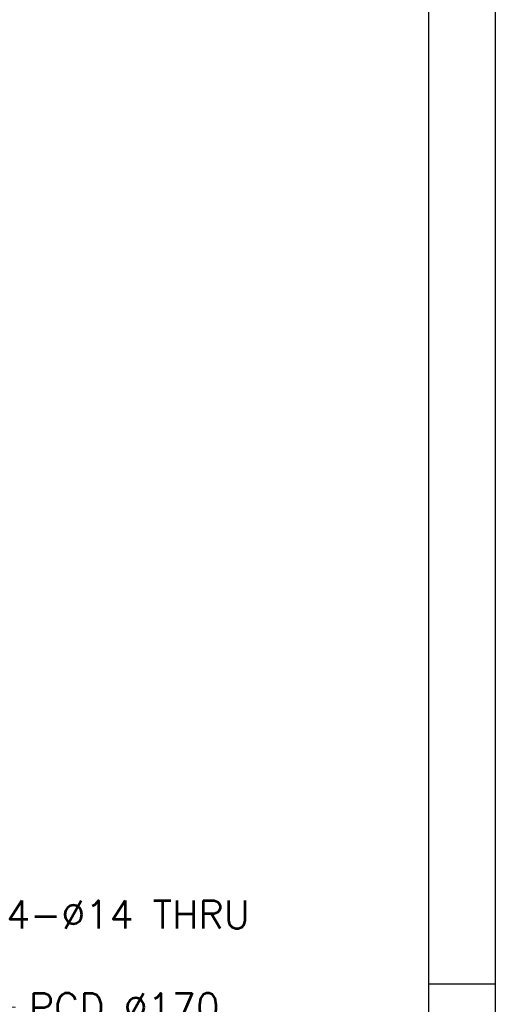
# Model space of a CAD drawing. Header units: inches. Extents: x 0 to 2382, y 0 to 1682.
# Tile 14 of 18: x 2236 to 2378, y 835 to 1130. Entities that reach past the tile are written whole.
import ezdxf

# ---------------------------------------------------------------- set-up
doc = ezdxf.new("R2010")
doc.units = ezdxf.units.IN
doc.layers.add('ATA-DIM', color=8, linetype='Continuous', lineweight=25)
doc.styles.get("Standard").update_dxf_attribs({"font": 'simplex.shx'})
doc.dimstyles.new('ata_A1', dxfattribs={"dimtxt": 4.2, "dimasz": 4.2, "dimexe": 2, "dimexo": 2, "dimgap": 2, "dimtad": 0, "dimtih": 1, "dimtoh": 1, "dimdec": 6, "dimdsep": 46, "dimtxsty": 'Standard', "dimcen": 0, "dimclrd": 252, "dimclre": 252, "dimclrt": 4, "dimadec": 6, "dimazin": 2, "dimtfac": 1, "dimtdec": 6, "dimtofl": 0, "dimtmove": 0, "dimatfit": 3, "dimfxl": 0, "dimtolj": 1, "dimtzin": 0, "dimlwd": 0, "dimlwe": 0, "dimarcsym": 0})

# ---------------------------------------------------------------- blocks, each defined once
blk = doc.blocks.new('*D10151')
at = {"layer": 'ATA-DIM', "color": 252, "lineweight": 0}
for p, q in [((2216.61, 861.88), (2165.56, 812.55)), ((2225.03, 861.88), (2216.61, 861.88))]:
    blk.add_line(p, q, dxfattribs=at)
at = {"layer": 'ATA-DIM', "color": 252}
blk.add_solid([(2164.59, 813.56), (2166.54, 811.55), (2159.52, 806.72)], dxfattribs=at)
at = {"layer": 'Defpoints', "color": 0}
for p in [(2159.52, 806.72), (2149.46, 796.99)]:
    blk.add_point(p, dxfattribs=at)
at = {"layer": 'ATA-DIM', "color": 4, "insert": (2268.01, 861.88), "char_height": 8.4, "attachment_point": 5}
blk.add_mtext('\\A1;4-%%c14 THRU', dxfattribs=at)
blk = doc.blocks.new('*D10148')
at = {"layer": 'ATA-DIM', "color": 252, "lineweight": 0}
for p, q in [((2225.85, 834.17), (2170.79, 795.46)), ((2234.25, 834.17), (2225.85, 834.17))]:
    blk.add_line(p, q, dxfattribs=at)
at = {"layer": 'ATA-DIM', "color": 252}
blk.add_solid([(2169.99, 796.61), (2171.6, 794.32), (2163.92, 790.63)], dxfattribs=at)
at = {"layer": 'Defpoints', "color": 0}
for p in [(2163.92, 790.63), (2024.85, 692.86)]:
    blk.add_point(p, dxfattribs=at)
at = {"layer": 'ATA-DIM', "color": 4, "insert": (2238.25, 838.37), "char_height": 8.4, "attachment_point": 1}
blk.add_mtext('\\A1;PCD %%c170', dxfattribs=at)
blk = doc.blocks.new('ata-Border-A0-002')
at = {"color": 253, "ltscale": 0.5}
for p, q in [((1189, 841), (1189, 0)), ((1189, 420.5), (1179, 420.5))]:
    blk.add_line(p, q, dxfattribs=at)
blk.add_line((1179, 829), (1179, 12))

msp = doc.modelspace()

# ---------------------------------------------------------------- block references
at = {"xscale": 2, "yscale": 2, "zscale": 2}
msp.add_blockref('ata-Border-A0-002', (0, 0), dxfattribs=at)

# ---------------------------------------------------------------- dimensions: what is measured, and where the dimension line sits
at = {"layer": 'ATA-DIM'}
for p1, p2, text, picture, middle in [((2149.4561508, 796.9862779), (2159.523408, 806.7151181), '4-<> THRU', '*D10151', (2268.0068819, 861.8796963)), ((2024.849674, 692.8616478), (2163.9217321, 790.6315954), 'PCD <>', '*D10148', (2268.4506304, 834.168631))]:
    dim = msp.add_diameter_dim_2p(p1=p1, p2=p2, text=text, dimstyle='ata_A1', override={"dimscale": 2, "dimtfac": 0.5}, dxfattribs=at)
    dim.commit()
    dim.dimension.update_dxf_attribs({"geometry": picture, "text_midpoint": middle, "dimtype": 163})

doc.saveas('drawing.dxf')
